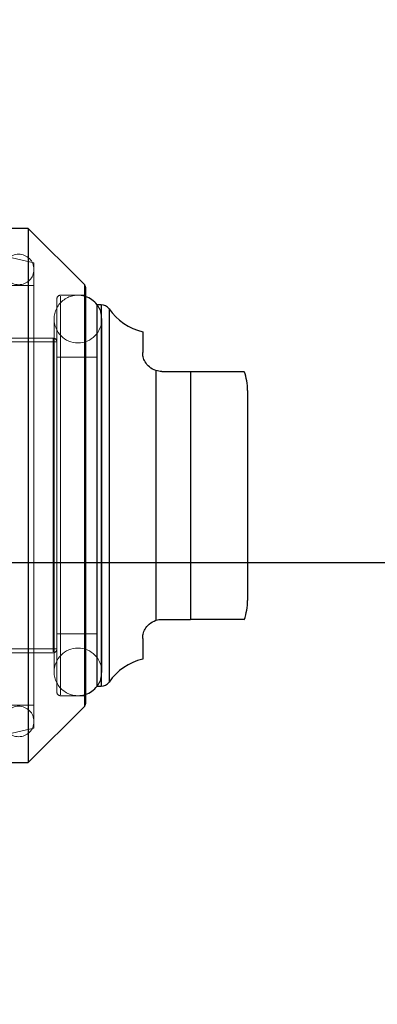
# Model space of a CAD drawing. Header units: inches. Extents: x 0.2 to 10.8, y 0.2 to 8.2.
# Tile 37 of 176: x 2.0006 to 2.0375, y 2.7923 to 2.8939. Entities that reach past the tile are written whole.
import ezdxf

# ---------------------------------------------------------------- set-up
doc = ezdxf.new("R2010")
doc.units = ezdxf.units.IN
doc.header["$MEASUREMENT"] = 0
doc.linetypes.add('HIDDEN', pattern=[0.07500000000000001, 0.05, -0.025])
doc.layers.add('DIMENSIONS', color=140, linetype='Continuous')
doc.styles.add('SLDTEXTSTYLE0', font='TXT', dxfattribs={"width": 0.7})
doc.dimstyles.new('SLDDIMSTYLE1', dxfattribs={"dimtxt": 0.0849609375, "dimasz": 0.13, "dimexe": 0, "dimexo": 0.0625, "dimgap": 0.021240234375, "dimtad": 0, "dimtih": 1, "dimtoh": 1, "dimlfac": 20, "dimrnd": 1e-09, "dimzin": 12, "dimdsep": 46, "dimtxsty": 'SLDTEXTSTYLE0', "dimsah": 1, "dimcen": 0.09, "dimadec": 0, "dimazin": 3, "dimtfac": 1, "dimtmove": 0, "dimatfit": 0, "dimfxl": 0, "dimfrac": 2, "dimtolj": 1, "dimtzin": 12, "dimarcsym": 0})

# ---------------------------------------------------------------- blocks, each defined once
blk = doc.blocks.new('_D_13')
at = {"layer": 'DIMENSIONS'}
for p, q in [((2.278416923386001, 2.837939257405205), (2.278416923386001, 3.087939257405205)), ((1.92813862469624, 2.837939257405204), (2.403416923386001, 2.837939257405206)), ((1.990853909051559, 2.746839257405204), (2.403416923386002, 2.746839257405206)), ((2.278416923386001, 2.506425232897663), (2.278416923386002, 2.746839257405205)), ((2.387854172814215, 2.506425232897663), (2.278416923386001, 2.506425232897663)), ((2.54104424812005, 2.506425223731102), (2.512514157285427, 2.506425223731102)), ((2.512514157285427, 2.506425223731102), (2.512514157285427, 2.371394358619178)), ((2.79351340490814, 2.506425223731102), (2.822043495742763, 2.506425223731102)), ((2.822043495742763, 2.506425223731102), (2.822043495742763, 2.371394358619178)), ((2.512514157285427, 2.371394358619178), (2.54104424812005, 2.371394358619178)), ((2.822043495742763, 2.371394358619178), (2.79351340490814, 2.371394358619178))]:
    blk.add_line(p, q, dxfattribs=at)
for points in [[(2.278416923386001, 2.837939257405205), (2.298416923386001, 2.967939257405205), (2.258416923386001, 2.967939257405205)], [(2.278416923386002, 2.746839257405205), (2.258416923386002, 2.616839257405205), (2.298416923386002, 2.616839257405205)]]:
    blk.add_solid(points, dxfattribs=at)
at = {"layer": 'DIMENSIONS', "char_height": 0.08333333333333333, "attachment_point": 1, "style": 'SLDTEXTSTYLE0'}
for s, insert in [('1.82', (2.541044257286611, 2.632867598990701)), ('46.3', (2.54104424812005, 2.478816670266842))]:
    blk.add_mtext(s, dxfattribs=dict(at, insert=insert))
blk = doc.blocks.new('_D_14')
at = {"layer": 'DIMENSIONS'}
for p, q in [((1.86532612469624, 2.775126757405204), (1.865326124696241, 2.430060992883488)), ((1.95642612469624, 2.700439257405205), (1.956426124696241, 2.430060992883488)), ((1.295932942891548, 2.555060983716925), (1.267402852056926, 2.555060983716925)), ((1.267402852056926, 2.555060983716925), (1.267402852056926, 2.420030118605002)), ((1.548402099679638, 2.555060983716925), (1.576932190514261, 2.555060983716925)), ((1.576932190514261, 2.555060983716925), (1.576932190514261, 2.420030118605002)), ((1.865326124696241, 2.555060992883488), (1.663534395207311, 2.555060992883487)), ((1.956426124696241, 2.555060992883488), (2.206426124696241, 2.55506099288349)), ((1.267402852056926, 2.420030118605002), (1.295932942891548, 2.420030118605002)), ((1.576932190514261, 2.420030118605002), (1.548402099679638, 2.420030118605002))]:
    blk.add_line(p, q, dxfattribs=at)
for points in [[(1.865326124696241, 2.555060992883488), (1.735326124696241, 2.575060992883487), (1.735326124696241, 2.535060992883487)], [(1.956426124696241, 2.555060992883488), (2.086426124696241, 2.535060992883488), (2.086426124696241, 2.575060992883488)]]:
    blk.add_solid(points, dxfattribs=at)
at = {"layer": 'DIMENSIONS', "char_height": 0.08333333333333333, "attachment_point": 1, "style": 'SLDTEXTSTYLE0'}
for s, insert in [('1.82', (1.295932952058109, 2.681503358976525)), ('46.3', (1.295932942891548, 2.527452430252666))]:
    blk.add_mtext(s, dxfattribs=dict(at, insert=insert))

msp = doc.modelspace()

# ---------------------------------------------------------------- linework, layer by layer
at = {"color": 7, "linetype": 'Continuous', "lineweight": 25}
for p, q in [((2.001451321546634, 2.872403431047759), (1.999482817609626, 2.872403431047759)), ((2.007241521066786, 2.866613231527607), (2.001451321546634, 2.872403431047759)), ((2.001451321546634, 2.872403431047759), (2.001451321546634, 2.844844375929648)), ((2.007241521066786, 2.866613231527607), (2.007241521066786, 2.844844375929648)), ((2.007356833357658, 2.866334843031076), (2.007356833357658, 2.844844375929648)), ((2.008537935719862, 2.864529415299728), (2.008537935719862, 2.844844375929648)), ((2.008982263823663, 2.864529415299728), (2.00855565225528, 2.864529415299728)), ((2.008982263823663, 2.864529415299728), (2.008982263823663, 2.844844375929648)), ((2.009789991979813, 2.864107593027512), (2.009789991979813, 2.844844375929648)), ((2.013262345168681, 2.861738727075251), (2.013262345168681, 2.859608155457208)), ((2.014636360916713, 2.857731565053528), (2.014636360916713, 2.83195718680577)), ((2.015230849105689, 2.8576396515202), (2.018183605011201, 2.8576396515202)), ((2.018183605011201, 2.8576396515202), (2.018183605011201, 2.832049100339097)), ((2.024089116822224, 2.855671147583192), (2.024089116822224, 2.844844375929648)), ((2.001451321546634, 2.844844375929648), (2.001451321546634, 2.817285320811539)), ((2.007241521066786, 2.844844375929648), (2.007241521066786, 2.82307552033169)), ((2.007356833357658, 2.844844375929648), (2.007356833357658, 2.823353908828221)), ((2.008537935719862, 2.844844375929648), (2.008537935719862, 2.82515933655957)), ((2.008982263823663, 2.844844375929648), (2.008982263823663, 2.82515933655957)), ((2.009789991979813, 2.844844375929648), (2.009789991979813, 2.825581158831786)), ((2.024089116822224, 2.844844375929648), (2.024089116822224, 2.834017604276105)), ((2.015230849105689, 2.832049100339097), (2.018183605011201, 2.832049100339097)), ((2.013262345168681, 2.83008059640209), (2.013262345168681, 2.827950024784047)), ((2.008555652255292, 2.82515933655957), (2.008982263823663, 2.82515933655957)), ((2.001451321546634, 2.817285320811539), (2.007241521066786, 2.82307552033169)), ((1.999482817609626, 2.817285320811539), (2.001451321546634, 2.817285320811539))]:
    msp.add_line(p, q, dxfattribs=at)
at = {"color": 7, "linetype": 'HIDDEN', "lineweight": 18}
for p, q in [((2.002041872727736, 2.868860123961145), (1.999787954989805, 2.869380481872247)), ((2.002041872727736, 2.868860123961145), (2.002041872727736, 2.844844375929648)), ((2.002041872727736, 2.866497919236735), (1.999482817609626, 2.866497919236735)), ((2.007241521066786, 2.82307552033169), (2.007241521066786, 2.866613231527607)), ((2.007241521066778, 2.866591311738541), (2.007241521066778, 2.823097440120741)), ((2.007241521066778, 2.866591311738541), (2.007241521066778, 2.823097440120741)), ((2.004404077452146, 2.86511996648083), (2.004404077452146, 2.844844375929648)), ((2.007356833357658, 2.865513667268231), (2.004797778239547, 2.865513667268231)), ((2.004797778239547, 2.865425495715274), (2.004797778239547, 2.824263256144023)), ((2.004797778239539, 2.865425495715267), (2.004797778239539, 2.824263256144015)), ((2.004797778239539, 2.865425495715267), (2.004797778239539, 2.824263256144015)), ((2.00855565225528, 2.864529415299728), (2.008537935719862, 2.864529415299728)), ((2.008982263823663, 2.82515933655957), (2.008982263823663, 2.864529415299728)), ((2.008982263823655, 2.864507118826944), (2.008982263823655, 2.825181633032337)), ((2.008982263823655, 2.864507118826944), (2.008982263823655, 2.825181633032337)), ((2.009789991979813, 2.825581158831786), (2.009789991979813, 2.864107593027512)), ((2.009789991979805, 2.864085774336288), (2.009789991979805, 2.825602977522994)), ((2.009789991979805, 2.864085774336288), (2.009789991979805, 2.825602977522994)), ((2.004126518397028, 2.863053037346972), (2.004126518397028, 2.826635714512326)), ((2.009047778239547, 2.826635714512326), (2.009047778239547, 2.863053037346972)), ((2.004010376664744, 2.861084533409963), (1.983341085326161, 2.861084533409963)), ((2.004010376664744, 2.860995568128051), (2.004010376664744, 2.828693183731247)), ((2.004010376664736, 2.860995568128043), (2.004010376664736, 2.828693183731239)), ((2.004010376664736, 2.860995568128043), (2.004010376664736, 2.828693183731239)), ((2.004404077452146, 2.860690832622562), (1.977041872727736, 2.860690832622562)), ((2.008537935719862, 2.859116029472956), (2.004404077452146, 2.859116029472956)), ((2.014636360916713, 2.83195718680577), (2.014636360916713, 2.857731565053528)), ((2.014636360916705, 2.85773156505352), (2.014636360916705, 2.831957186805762)), ((2.014636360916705, 2.831957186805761), (2.014636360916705, 2.85773156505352)), ((2.014636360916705, 2.85773156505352), (2.014636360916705, 2.831957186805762)), ((2.014636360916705, 2.831957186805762), (2.014636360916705, 2.85773156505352)), ((2.018183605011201, 2.832049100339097), (2.018183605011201, 2.8576396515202)), ((2.018183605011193, 2.83204910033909), (2.018183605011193, 2.857639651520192)), ((2.018183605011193, 2.857639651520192), (2.018183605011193, 2.83204910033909)), ((2.018183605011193, 2.857639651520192), (2.018183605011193, 2.83204910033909)), ((2.018183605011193, 2.83204910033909), (2.018183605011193, 2.857639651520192)), ((2.002041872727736, 2.844844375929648), (2.002041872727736, 2.820828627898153)), ((2.004404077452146, 2.844844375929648), (2.004404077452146, 2.824568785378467)), ((2.004404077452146, 2.830572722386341), (2.008537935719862, 2.830572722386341)), ((1.977041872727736, 2.828997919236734), (2.004404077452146, 2.828997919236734)), ((1.983341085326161, 2.828604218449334), (2.004010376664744, 2.828604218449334)), ((2.004797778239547, 2.824175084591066), (2.007356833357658, 2.824175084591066)), ((2.008537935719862, 2.82515933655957), (2.008555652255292, 2.82515933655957)), ((1.999482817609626, 2.823190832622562), (2.002041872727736, 2.823190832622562)), ((1.999787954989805, 2.82030826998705), (2.002041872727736, 2.820828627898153))]:
    msp.add_line(p, q, dxfattribs=at)
at = {"color": 7, "linetype": 'HIDDEN', "lineweight": 18, "flags": 128}
for points in [[(2.009047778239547, 2.863053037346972), (2.008860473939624, 2.863994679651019), (2.008555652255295, 2.864529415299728)], [(2.008555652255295, 2.82515933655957), (2.008860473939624, 2.825694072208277), (2.009047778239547, 2.826635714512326)]]:
    msp.add_lwpolyline(points, dxfattribs=at)
at = {"color": 7, "linetype": 'HIDDEN', "lineweight": 18}
for centre, radius, start, end in [((2.00046706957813, 2.868171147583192), 0.001574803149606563, 0, 180), ((2.00046706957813, 2.868171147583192), 0.001574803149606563, 180, 0), ((2.006587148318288, 2.863053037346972), 0.002460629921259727, 71.77194722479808, 180), ((2.00479777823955, 2.865119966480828), 0.0003937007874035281, 90.00000000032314, 179.9999999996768), ((2.006587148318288, 2.863053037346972), 0.002460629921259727, 180, 0), ((2.004010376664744, 2.860690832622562), 0.0003937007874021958, 0, 90), ((2.004010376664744, 2.828997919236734), 0.0003937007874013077, 270.0000000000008, 0), ((2.006587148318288, 2.826635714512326), 0.002460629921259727, 0, 180), ((2.006587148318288, 2.826635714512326), 0.002460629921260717, 180, 288.2280527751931), ((2.00479777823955, 2.82456878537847), 0.0003937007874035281, 180.000000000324, 269.9999999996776), ((2.00046706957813, 2.821517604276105), 0.001574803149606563, 0, 180), ((2.00046706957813, 2.821517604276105), 0.001574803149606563, 180, 0)]:
    msp.add_arc(centre, radius, start, end, dxfattribs=at)
at = {"color": 7, "linetype": 'Continuous', "lineweight": 25}
for centre, radius, start, end in [((2.006963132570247, 2.866334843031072), 0.0003937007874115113, 5.170309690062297e-10, 44.9999999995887), ((2.006587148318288, 2.863053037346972), 0.002460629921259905, 36.86989764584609, 71.77194722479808), ((2.008982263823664, 2.863545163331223), 0.000984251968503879, 34.84990457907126, 90.00000000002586), ((2.014636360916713, 2.867482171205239), 0.00590551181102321, 214.849904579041, 256.5458794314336), ((2.018183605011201, 2.855671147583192), 0.005905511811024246, 0, 19.60811917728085), ((2.018183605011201, 2.834017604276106), 0.005905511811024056, 340.2500112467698, 359.9999999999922), ((2.014636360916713, 2.822206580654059), 0.005905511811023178, 103.4541205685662, 145.1500954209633), ((2.008982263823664, 2.826143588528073), 0.0009842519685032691, 269.9999999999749, 325.1500954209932), ((2.006587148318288, 2.826635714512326), 0.002460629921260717, 288.2280527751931, 323.1301023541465), ((2.006963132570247, 2.823353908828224), 0.0003937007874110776, 315.0000000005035, 359.9999999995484)]:
    msp.add_arc(centre, radius, start, end, dxfattribs=at)
for points, knots in [([(2.014636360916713, 2.857731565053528), (2.014366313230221, 2.85781711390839), (2.01413534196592, 2.857954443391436), (2.013763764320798, 2.858273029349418), (2.01362393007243, 2.858453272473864), (2.013422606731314, 2.858804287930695), (2.013358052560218, 2.8589785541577), (2.013277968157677, 2.859308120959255), (2.013262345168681, 2.859462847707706), (2.013262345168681, 2.859608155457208)], [0, 0, 0, 0, 0.25, 0.25, 0.5, 0.5, 0.75, 0.75, 1, 1, 1, 1]), ([(2.018183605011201, 2.857639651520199), (2.018662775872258, 2.8576396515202), (2.019619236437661, 2.8576396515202), (2.021001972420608, 2.857639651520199), (2.022356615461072, 2.8576396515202), (2.023373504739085, 2.8576396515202), (2.02374696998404, 2.8576396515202), (2.023707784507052, 2.8576396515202), (2.023695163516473, 2.8576396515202)], [0, 0, 0, 0, 0.1069754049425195, 0.2135308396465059, 0.3566164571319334, 0.5735303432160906, 0.8626412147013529, 1, 1, 1, 1]), ([(2.013262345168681, 2.830080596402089), (2.013262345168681, 2.830225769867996), (2.013277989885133, 2.830379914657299), (2.013356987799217, 2.830706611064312), (2.013421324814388, 2.830881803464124), (2.013623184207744, 2.831234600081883), (2.013762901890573, 2.831414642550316), (2.014133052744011, 2.831732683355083), (2.01436617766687, 2.831871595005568), (2.014636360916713, 2.83195718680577)], [0, 0, 0, 0, 0.25, 0.25, 0.5, 0.5, 0.75, 0.75, 1, 1, 1, 1]), ([(2.023695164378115, 2.832049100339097), (2.023706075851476, 2.832049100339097), (2.02373225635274, 2.832049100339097), (2.023388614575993, 2.832049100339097), (2.022598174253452, 2.832049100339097), (2.021298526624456, 2.832049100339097), (2.019838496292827, 2.832049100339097), (2.018699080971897, 2.832049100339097), (2.018183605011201, 2.832049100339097)], [0, 0, 0, 0, 0.1596258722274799, 0.3829991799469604, 0.6077260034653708, 0.7457164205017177, 0.8849611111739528, 1, 1, 1, 1])]:
    msp.add_open_spline(points, degree=3, knots=knots, dxfattribs=at)
for points in [[(2.015230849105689, 2.8576396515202), (2.015023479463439, 2.8576396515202), (2.014821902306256, 2.85767278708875), (2.014636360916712, 2.857731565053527)], [(2.014636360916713, 2.83195718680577), (2.014821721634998, 2.832015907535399), (2.01502360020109, 2.832049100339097), (2.015230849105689, 2.832049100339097)]]:
    msp.add_open_spline(points, degree=3, dxfattribs=at)

# ---------------------------------------------------------------- dimensions: what is measured, and where the dimension line sits
at = {"layer": 'DIMENSIONS'}
dim = msp.add_linear_dim(base=(2.278416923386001, 2.746839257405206), p1=(1.878138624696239, 2.837939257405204), p2=(1.940853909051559, 2.746839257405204), angle=90.0000000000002, dimstyle='SLDDIMSTYLE1', dxfattribs=at)
dim.commit()
dim.dimension.update_dxf_attribs({"geometry": '_D_13', "text_midpoint": (2.278416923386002, 2.506425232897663), "dimtype": 160})
dim = msp.add_linear_dim(base=(1.956426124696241, 2.555060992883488), p1=(1.86532612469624, 2.825126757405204), p2=(1.95642612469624, 2.750439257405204), dimstyle='SLDDIMSTYLE1', dxfattribs=at)
dim.commit()
dim.dimension.update_dxf_attribs({"geometry": '_D_14', "text_midpoint": (1.422167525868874, 2.555060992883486), "dimtype": 160})

doc.saveas('drawing.dxf')
